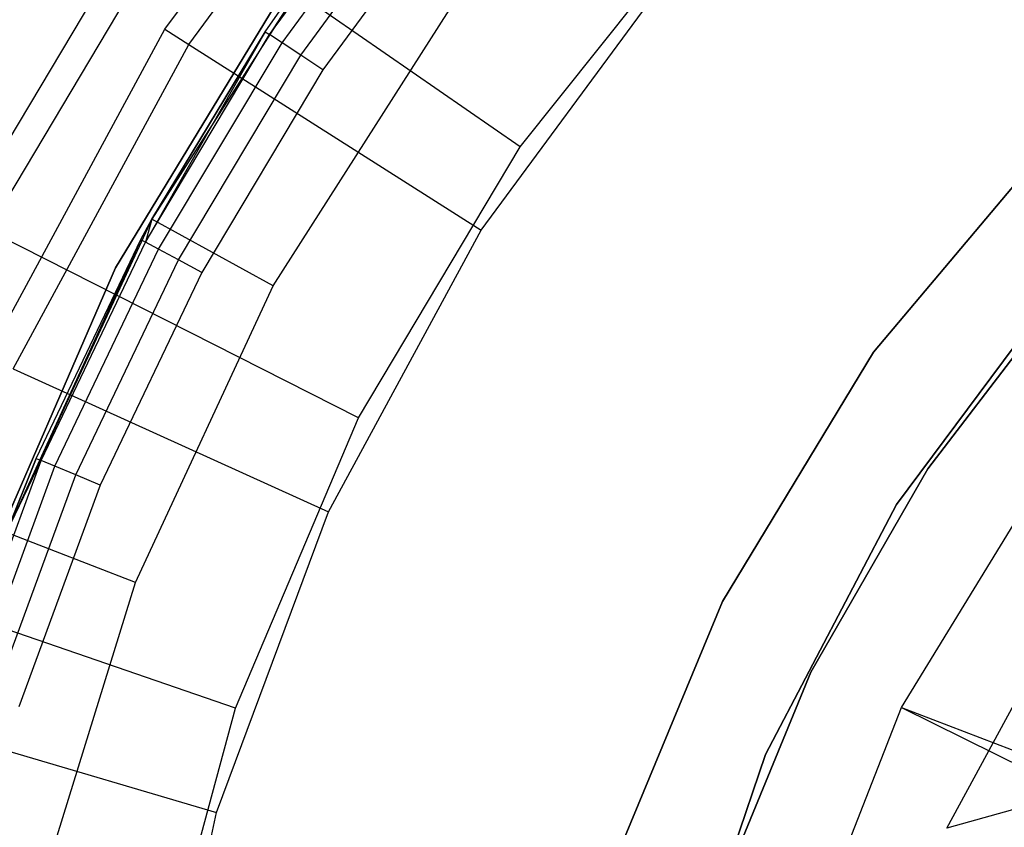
# Model space of a CAD drawing. Extents: x -102 to 101, y -101 to 102.
# Tile 80 of 256: x -35 to -21, y 9 to 21. Entities that reach past the tile are written whole.
import ezdxf

# ---------------------------------------------------------------- set-up
doc = ezdxf.new("R2010")
doc.units = 0
doc.header["$LTSCALE"] = 25.4
doc.layers.get('0').update_dxf_attribs({"linetype": 'CONTINUOUS'})

# ---------------------------------------------------------------- blocks, each defined once
blk = doc.blocks.new('NL2500012268_STL')
at = {"color": 0}
for p, q in [((70.067, 20.696, 299), (73.265, 25.028, 299)), ((70.067, 20.696, 299), (73.265, 25.028, 299)), ((70.413, 20.476, 322.5), (73.577, 24.762, 322.5)), ((70.413, 20.476, 322.5), (73.577, 24.762, 322.5)), ((71.578, 20.617, 313.55), (73.645, 23.435, 313.55)), ((71.578, 20.617, 313.55), (73.645, 23.435, 313.55)), ((71.759, 20.497, 313.874), (73.814, 23.298, 313.874)), ((71.759, 20.497, 313.874), (73.814, 23.298, 313.874)), ((72.029, 20.318, 314.091), (74.066, 23.094, 314.091)), ((72.029, 20.318, 314.091), (74.066, 23.094, 314.091)), ((74.364, 22.854, 314.167), (72.348, 20.106, 314.167)), ((74.364, 22.854, 314.167), (72.348, 20.106, 314.167)), ((69.922, 22.648, 299), (67.142, 17.981, 299)), ((69.922, 22.648, 299), (67.142, 17.981, 299)), ((75.196, 18.997, 329), (78.039, 22.558, 329)), ((75.196, 18.997, 329), (78.039, 22.558, 329)), ((67.516, 17.792, 323.005), (70.267, 22.409, 323.005)), ((67.516, 17.792, 323.005), (70.267, 22.409, 323.005)), ((75.196, 18.997, 329), (70.267, 22.409, 323.005)), ((75.196, 18.997, 329), (70.267, 22.409, 323.005)), ((72.561, 22.155, 299.167), (69.877, 17.95, 299.167)), ((72.561, 22.155, 299.167), (69.877, 17.95, 299.167)), ((71.515, 20.659, 313.167), (72.561, 22.155, 299.167)), ((71.515, 20.659, 313.167), (72.561, 22.155, 299.167)), ((71.515, 20.659, 313.167), (72.561, 22.155, 313.167)), ((71.515, 20.659, 313.167), (72.561, 22.155, 313.167)), ((72.561, 22.155, 313.167), (71.578, 20.617, 313.55)), ((72.561, 22.155, 313.167), (71.578, 20.617, 313.55)), ((72.01, 21.619, 333), (69.35, 17.246, 333)), ((69.35, 17.246, 335), (72.01, 21.619, 335)), ((69.35, 17.246, 335), (72.01, 21.619, 335)), ((72.01, 21.619, 333), (69.35, 17.246, 333)), ((74.634, 17.794, 327.5), (77.383, 21.519, 327.5)), ((74.634, 17.794, 327.5), (77.383, 21.519, 327.5)), ((71.631, 16.989, 297.167), (74.171, 20.969, 297.167)), ((71.631, 16.989, 297.167), (74.171, 20.969, 297.167)), ((67.503, 15.96, 299), (70.067, 20.696, 299)), ((67.503, 15.96, 299), (70.067, 20.696, 299)), ((71.515, 20.659, 313.167), (69.784, 17.619, 313.55)), ((71.515, 20.659, 313.167), (69.784, 17.619, 313.55)), ((69.877, 17.95, 313.167), (71.515, 20.659, 313.167)), ((71.515, 20.659, 313.167), (69.877, 17.95, 299.167)), ((71.515, 20.659, 313.167), (69.877, 17.95, 299.167)), ((69.877, 17.95, 313.167), (71.515, 20.659, 313.167)), ((70.067, 20.696, 299), (70.413, 20.476, 322.5)), ((70.067, 20.696, 299), (70.413, 20.476, 322.5)), ((71.515, 20.659, 313.167), (71.578, 20.617, 313.55)), ((71.515, 20.659, 313.167), (71.578, 20.617, 313.55)), ((69.784, 17.619, 313.55), (71.578, 20.617, 313.55)), ((69.784, 17.619, 313.55), (71.578, 20.617, 313.55)), ((69.975, 17.516, 313.874), (71.759, 20.497, 313.874)), ((69.975, 17.516, 313.874), (71.759, 20.497, 313.874)), ((71.759, 20.497, 313.874), (71.578, 20.617, 313.55)), ((71.759, 20.497, 313.874), (71.578, 20.617, 313.55)), ((72.029, 20.318, 314.091), (71.759, 20.497, 313.874)), ((72.029, 20.318, 314.091), (71.759, 20.497, 313.874)), ((67.876, 15.79, 322.5), (70.413, 20.476, 322.5)), ((67.876, 15.79, 322.5), (70.413, 20.476, 322.5)), ((70.413, 20.476, 322.5), (74.634, 17.794, 327.5)), ((70.413, 20.476, 322.5), (74.634, 17.794, 327.5)), ((70.261, 17.363, 314.091), (72.029, 20.318, 314.091)), ((70.261, 17.363, 314.091), (72.029, 20.318, 314.091)), ((72.348, 20.106, 314.167), (72.029, 20.318, 314.091)), ((72.348, 20.106, 314.167), (72.029, 20.318, 314.091)), ((72.348, 20.106, 314.167), (70.598, 17.182, 314.167)), ((72.348, 20.106, 314.167), (70.598, 17.182, 314.167)), ((83.013, 19.25, 1717), (80.304, 16.028, 1717)), ((80.304, 16.028, 1641), (83.013, 19.25, 1641)), ((83.013, 19.25, 1717), (80.304, 16.028, 1717)), ((80.304, 16.028, 1641), (83.013, 19.25, 1641)), ((72.864, 15.082, 329), (75.196, 18.997, 329)), ((72.864, 15.082, 329), (75.196, 18.997, 329)), ((69.877, 17.95, 299.167), (67.776, 13.424, 299.167)), ((69.877, 17.95, 299.167), (67.776, 13.424, 299.167)), ((69.717, 17.655, 313.167), (69.877, 17.95, 299.167)), ((69.717, 17.655, 313.167), (69.877, 17.95, 313.167)), ((69.717, 17.655, 313.167), (69.877, 17.95, 299.167)), ((69.717, 17.655, 313.167), (69.877, 17.95, 313.167)), ((69.877, 17.95, 313.167), (69.784, 17.619, 313.55)), ((69.877, 17.95, 313.167), (69.784, 17.619, 313.55)), ((69.877, 17.95, 313.167), (69.877, 17.95, 299.167)), ((69.877, 17.95, 313.167), (69.877, 17.95, 299.167)), ((71.631, 16.989, 297.167), (69.877, 17.95, 299.167)), ((71.631, 16.989, 297.167), (69.877, 17.95, 299.167)), ((72.864, 15.082, 329), (67.516, 17.792, 323.005)), ((72.864, 15.082, 329), (67.516, 17.792, 323.005)), ((72.429, 13.722, 327.5), (74.634, 17.794, 327.5)), ((72.429, 13.722, 327.5), (74.634, 17.794, 327.5)), ((69.717, 17.655, 313.167), (67.776, 13.424, 299.167)), ((69.717, 17.655, 313.167), (67.776, 13.424, 299.167)), ((68.208, 14.495, 313.167), (69.717, 17.655, 313.167)), ((68.208, 14.495, 313.167), (69.717, 17.655, 313.167)), ((69.717, 17.655, 313.167), (69.784, 17.619, 313.55)), ((69.717, 17.655, 313.167), (69.784, 17.619, 313.55)), ((68.278, 14.466, 313.55), (69.784, 17.619, 313.55)), ((68.278, 14.466, 313.55), (69.784, 17.619, 313.55)), ((68.478, 14.382, 313.874), (69.975, 17.516, 313.874)), ((68.478, 14.382, 313.874), (69.975, 17.516, 313.874)), ((69.975, 17.516, 313.874), (69.784, 17.619, 313.55)), ((69.975, 17.516, 313.874), (69.784, 17.619, 313.55)), ((70.261, 17.363, 314.091), (69.975, 17.516, 313.874)), ((70.261, 17.363, 314.091), (69.975, 17.516, 313.874)), ((68.777, 14.256, 314.091), (70.261, 17.363, 314.091)), ((68.777, 14.256, 314.091), (70.261, 17.363, 314.091)), ((70.598, 17.182, 314.167), (70.261, 17.363, 314.091)), ((70.598, 17.182, 314.167), (70.261, 17.363, 314.091)), ((69.35, 17.246, 333), (67.311, 12.552, 333)), ((67.311, 12.552, 335), (69.35, 17.246, 335)), ((67.311, 12.552, 335), (69.35, 17.246, 335)), ((69.35, 17.246, 333), (67.311, 12.552, 333)), ((69.35, 17.246, 335), (69.35, 17.246, 333)), ((69.35, 17.246, 335), (69.35, 17.246, 333)), ((70.598, 17.182, 314.167), (69.13, 14.107, 314.167)), ((70.598, 17.182, 314.167), (69.13, 14.107, 314.167)), ((80.634, 13.83, 1717), (83.069, 17.104, 1717)), ((83.069, 17.104, 1641), (80.634, 13.83, 1641)), ((83.069, 17.104, 1641), (80.634, 13.83, 1641)), ((80.634, 13.83, 1717), (83.069, 17.104, 1717)), ((69.643, 12.705, 297.167), (71.631, 16.989, 297.167)), ((69.643, 12.705, 297.167), (71.631, 16.989, 297.167)), ((83.144, 17.038, 1644), (81.087, 14.346, 1644)), ((81.087, 14.346, 1643), (83.144, 17.038, 1643)), ((83.144, 17.038, 1644), (81.087, 14.346, 1644)), ((81.087, 14.346, 1643), (83.144, 17.038, 1643)), ((80.304, 16.028, 1717), (78.118, 12.429, 1717)), ((78.118, 12.429, 1641), (80.304, 16.028, 1641)), ((80.304, 16.028, 1717), (78.118, 12.429, 1717)), ((78.118, 12.429, 1641), (80.304, 16.028, 1641)), ((80.304, 16.028, 1717), (80.304, 16.028, 1641)), ((80.304, 16.028, 1717), (80.304, 16.028, 1641)), ((67.876, 15.79, 322.5), (72.429, 13.722, 327.5)), ((67.876, 15.79, 322.5), (72.429, 13.722, 327.5)), ((71.086, 10.887, 329), (72.864, 15.082, 329)), ((71.086, 10.887, 329), (72.864, 15.082, 329)), ((80.708, 10.9, 329), (82.935, 14.544, 329)), ((80.708, 10.9, 329), (82.935, 14.544, 329)), ((67.075, 11.185, 313.55), (68.278, 14.466, 313.55)), ((67.075, 11.185, 313.55), (68.278, 14.466, 313.55)), ((67.281, 11.12, 313.874), (68.478, 14.382, 313.874)), ((67.281, 11.12, 313.874), (68.478, 14.382, 313.874)), ((67.776, 13.424, 313.167), (68.208, 14.495, 313.167)), ((68.208, 14.495, 313.167), (67.776, 13.424, 299.167)), ((68.208, 14.495, 313.167), (67.776, 13.424, 299.167)), ((67.776, 13.424, 313.167), (68.208, 14.495, 313.167)), ((67.776, 13.424, 313.167), (68.278, 14.466, 313.55)), ((67.776, 13.424, 313.167), (68.278, 14.466, 313.55)), ((68.208, 14.495, 313.167), (68.278, 14.466, 313.55)), ((68.208, 14.495, 313.167), (68.278, 14.466, 313.55)), ((68.478, 14.382, 313.874), (68.278, 14.466, 313.55)), ((68.478, 14.382, 313.874), (68.278, 14.466, 313.55)), ((68.777, 14.256, 314.091), (68.478, 14.382, 313.874)), ((68.777, 14.256, 314.091), (68.478, 14.382, 313.874)), ((67.591, 11.023, 314.091), (68.777, 14.256, 314.091)), ((67.591, 11.023, 314.091), (68.777, 14.256, 314.091)), ((69.13, 14.107, 314.167), (68.777, 14.256, 314.091)), ((69.13, 14.107, 314.167), (68.777, 14.256, 314.091)), ((81.087, 14.346, 1644), (79.398, 11.41, 1644)), ((79.398, 11.41, 1643), (81.087, 14.346, 1643)), ((81.087, 14.346, 1644), (79.398, 11.41, 1644)), ((79.398, 11.41, 1643), (81.087, 14.346, 1643)), ((81.087, 14.346, 1644), (81.087, 14.346, 1643)), ((81.087, 14.346, 1644), (81.087, 14.346, 1643)), ((69.13, 14.107, 314.167), (67.956, 10.908, 314.167)), ((69.13, 14.107, 314.167), (67.956, 10.908, 314.167)), ((78.74, 10.217, 1717), (80.634, 13.83, 1717)), ((80.634, 13.83, 1641), (78.74, 10.217, 1641)), ((80.634, 13.83, 1641), (78.74, 10.217, 1641)), ((78.74, 10.217, 1717), (80.634, 13.83, 1717)), ((80.634, 13.83, 1641), (80.634, 13.83, 1717)), ((80.634, 13.83, 1641), (80.634, 13.83, 1717)), ((70.812, 9.383, 327.5), (72.429, 13.722, 327.5)), ((70.812, 9.383, 327.5), (72.429, 13.722, 327.5)), ((69.643, 12.705, 297.167), (67.776, 13.424, 299.167)), ((69.643, 12.705, 297.167), (67.776, 13.424, 299.167)), ((71.086, 10.887, 329), (65.42, 12.842, 323.005)), ((71.086, 10.887, 329), (65.42, 12.842, 323.005)), ((81.363, 9.156, 327.5), (83.341, 12.809, 327.5)), ((81.363, 9.156, 327.5), (83.341, 12.809, 327.5)), ((68.244, 8.195, 297.167), (69.643, 12.705, 297.167)), ((68.244, 8.195, 297.167), (69.643, 12.705, 297.167)), ((78.118, 12.429, 1717), (76.508, 8.539, 1717)), ((76.508, 8.539, 1641), (78.118, 12.429, 1641)), ((78.118, 12.429, 1717), (76.508, 8.539, 1717)), ((76.508, 8.539, 1641), (78.118, 12.429, 1641)), ((78.118, 12.429, 1717), (78.118, 12.429, 1641)), ((78.118, 12.429, 1717), (78.118, 12.429, 1641)), ((79.398, 11.41, 1644), (78.107, 8.277, 1644)), ((78.107, 8.277, 1643), (79.398, 11.41, 1643)), ((79.398, 11.41, 1644), (78.107, 8.277, 1644)), ((78.107, 8.277, 1643), (79.398, 11.41, 1643)), ((79.398, 11.41, 1644), (79.398, 11.41, 1643)), ((79.398, 11.41, 1644), (79.398, 11.41, 1643)), ((69.897, 6.488, 329), (71.086, 10.887, 329)), ((69.897, 6.488, 329), (71.086, 10.887, 329)), ((79.147, 6.925, 329), (80.708, 10.9, 329)), ((79.147, 6.925, 329), (80.708, 10.9, 329)), ((80.708, 10.9, 329), (83.992, 9.639, 332.5)), ((80.708, 10.9, 329), (83.992, 9.639, 332.5)), ((80.708, 10.9, 329), (83.842, 9.342, 332.5)), ((80.708, 10.9, 329), (83.842, 9.342, 332.5)), ((66.016, 10.798, 322.5), (70.812, 9.383, 327.5)), ((66.016, 10.798, 322.5), (70.812, 9.383, 327.5)), ((86.633, 10.623, 331.452), (81.363, 9.156, 327.5)), ((86.633, 10.623, 331.452), (81.363, 9.156, 327.5)), ((77.435, 6.351, 1717), (78.74, 10.217, 1717)), ((78.74, 10.217, 1641), (77.435, 6.351, 1641)), ((78.74, 10.217, 1641), (77.435, 6.351, 1641)), ((77.435, 6.351, 1717), (78.74, 10.217, 1717)), ((78.74, 10.217, 1641), (78.74, 10.217, 1717)), ((78.74, 10.217, 1641), (78.74, 10.217, 1717)), ((69.815, 4.861, 327.5), (70.812, 9.383, 327.5)), ((69.815, 4.861, 327.5), (70.812, 9.383, 327.5))]:
    blk.add_line(p, q, dxfattribs=at)

msp = doc.modelspace()

# ---------------------------------------------------------------- block references
at = {"color": 0}
msp.add_blockref('NL2500012268_STL', (-103.369, -0.081, -1716.928), dxfattribs=at)

doc.saveas('drawing.dxf')
